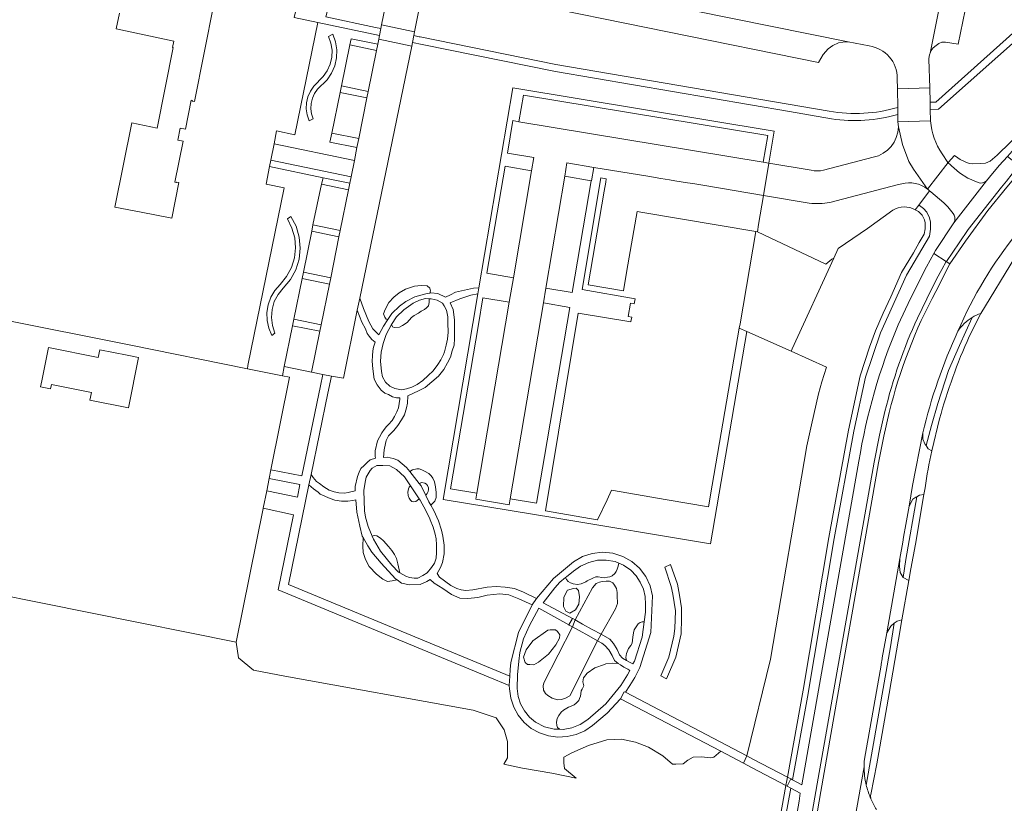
# Model space of a CAD drawing. Header units: metres. Extents: x 151213 to 156373, y 469495 to 475754.
# Tile 22 of 230: x 153327 to 153508, y 471581 to 471725. Entities that reach past the tile are written whole.
import ezdxf

# ---------------------------------------------------------------- set-up
doc = ezdxf.new("R2010")
doc.units = ezdxf.units.M
for name, color, linetype, lineweight in [('B-WE-OG-TERREIN_BEGROEID-GV', 252, 'Continuous', 18), ('B-WE-VH-GESLOTENVERHARDING-GV', 252, 'Continuous', 18), ('B-WE-VH-GESLOTENVERHARDING_ASFALT-GV', 252, 'Continuous', 18), ('B-WE-VH-HALFVERHARDING-GV', 252, 'Continuous', 18), ('B-WE-VH-HALFVERHARDING_GRASBETONSTEEN-GV', 252, 'Continuous', 18), ('B-WE-VH-OPENVERHARDING_BETONELEMENT-GV', 252, 'Continuous', 18), ('B-WE-VH-OPENVERHARDING_BETONSTRAATSTEEN-GV', 252, 'Continuous', 18), ('B-WE-VH-OPENVERHARDING_STRAATBAKSTEEN-GV', 252, 'Continuous', 18), ('B-WE-VH-OPENVERHARDING_TEGEL-GV', 252, 'Continuous', 18)]:
    doc.layers.add(name, color=color, linetype=linetype, lineweight=lineweight)

msp = doc.modelspace()

# ---------------------------------------------------------------- linework, layer by layer
at = {"layer": 'B-WE-OG-TERREIN_BEGROEID-GV', "flags": 128}
for points in [[(153384.238, 471704.248), (153385.757, 471711.754), (153386.024, 471712.96), (153387.544, 471720.533), (153387.779, 471721.673), (153392.705, 471720.673), (153392.883, 471721.555), (153393.022, 471722.243), (153381.628, 471724.653), (153377.413, 471703.972), (153374.049, 471704.662), (153373.575, 471702.259), (153388.42, 471699.208), (153388.872, 471701.579), (153383.893, 471702.564)], [(153383.628, 471722.103), (153384.073, 471720.862), (153384.276, 471719.561), (153384.231, 471718.244), (153383.938, 471716.96), (153383.409, 471715.753), (153382.663, 471714.668), (153380.922, 471712.942), (153380.281, 471712.007), (153379.825, 471710.968), (153379.569, 471709.864), (153379.523, 471708.731), (153379.688, 471707.609), (153380.059, 471706.537), (153380.816, 471706.881), (153380.516, 471707.803), (153380.39, 471708.765), (153380.441, 471709.733), (153380.668, 471710.676), (153381.063, 471711.562), (153381.612, 471712.361), (153383.355, 471714.093), (153384.197, 471715.318), (153384.793, 471716.68), (153385.123, 471718.13), (153385.174, 471719.616), (153384.945, 471721.085), (153384.443, 471722.485)], [(153384.945, 471721.085), (153385.174, 471719.616), (153385.123, 471718.13), (153384.793, 471716.68), (153384.197, 471715.318), (153383.355, 471714.093), (153381.612, 471712.361), (153381.063, 471711.562), (153380.668, 471710.676), (153380.441, 471709.733), (153380.39, 471708.765), (153380.516, 471707.803), (153380.816, 471706.881), (153380.059, 471706.537), (153379.688, 471707.609), (153379.523, 471708.731), (153379.569, 471709.864), (153379.825, 471710.968), (153380.281, 471712.007), (153380.922, 471712.942), (153382.663, 471714.668), (153383.409, 471715.753), (153383.938, 471716.96), (153384.231, 471718.244), (153384.276, 471719.561), (153384.073, 471720.862), (153383.628, 471722.103), (153384.443, 471722.485)], [(153372.75, 471698.076), (153372.113, 471694.843), (153375.423, 471694.165), (153368.771, 471661.38), (153368.716, 471660.797), (153375.116, 471659.507), (153375.455, 471661.199), (153376.971, 471668.747), (153377.225, 471669.932), (153378.754, 471677.449), (153378.985, 471678.631), (153380.533, 471686.159), (153380.731, 471687.33), (153382.313, 471694.872), (153382.612, 471696.037)], [(153377.659, 471687.073), (153378.245, 471685.101), (153378.43, 471683.052), (153378.207, 471681.007), (153377.585, 471679.047), (153376.588, 471677.247), (153375.256, 471675.68), (153374.314, 471674.52), (153373.622, 471673.196), (153373.209, 471671.76), (153373.09, 471670.271), (153373.27, 471668.788), (153373.743, 471667.37), (153373.189, 471666.928), (153372.624, 471668.279), (153372.317, 471669.71), (153372.277, 471671.173), (153372.505, 471672.619), (153372.995, 471673.998), (153373.73, 471675.265), (153374.684, 471676.375), (153375.882, 471677.812), (153376.78, 471679.453), (153377.345, 471681.237), (153377.553, 471683.096), (153377.398, 471684.961), (153376.885, 471686.76), (153376.035, 471688.426), (153376.695, 471688.89)], [(153376.035, 471688.426), (153376.885, 471686.76), (153377.398, 471684.961), (153377.553, 471683.096), (153377.345, 471681.237), (153376.78, 471679.453), (153375.882, 471677.812), (153374.684, 471676.375), (153373.73, 471675.265), (153372.995, 471673.998), (153372.505, 471672.619), (153372.277, 471671.173), (153372.317, 471669.71), (153372.624, 471668.279), (153373.189, 471666.928), (153373.743, 471667.37), (153373.27, 471668.788), (153373.09, 471670.271), (153373.209, 471671.76), (153373.622, 471673.196), (153374.314, 471674.52), (153375.256, 471675.68), (153376.588, 471677.247), (153377.585, 471679.047), (153378.207, 471681.007), (153378.43, 471683.052), (153378.245, 471685.101), (153377.659, 471687.073), (153376.695, 471688.89)], [(153465.14, 471607.251), (153471.84, 471646.585), (153472.692, 471650.472), (153474.001, 471656.214), (153474.63, 471658.416), (153475.461, 471661.092), (153468.92, 471664.028), (153460.79, 471667.678), (153454.05, 471628.527), (153425.356, 471633.303), (153404.754, 471636.709), (153411.178, 471674.626), (153409.851, 471674.385), (153407.814, 471673.706), (153406.09, 471672.975), (153406.638, 471671.747), (153406.873, 471669.84), (153406.847, 471666.392), (153406.795, 471665.164), (153406.455, 471664.093), (153406.116, 471662.944), (153405.567, 471661.873), (153404.914, 471660.671), (153403.895, 471659.417), (153401.466, 471657.328), (153400.238, 471656.727), (153398.253, 471655.786), (153398.174, 471654.48), (153397.992, 471653.592), (153397.652, 471652.312), (153397.103, 471651.372), (153396.424, 471650.327), (153395.693, 471649.412), (153394.7, 471648.446), (153394.256, 471647.584), (153394.126, 471647.035), (153393.89, 471645.886), (153393.786, 471644.475), (153394.465, 471644.528), (153395.523, 471644.263), (153396.427, 471643.955), (153398.024, 471642.628), (153398.615, 471641.859), (153399.095, 471642.148), (153399.918, 471642.367), (153400.355, 471642.367), (153400.825, 471642.182), (153401.312, 471641.913), (153402.152, 471641.493), (153402.572, 471641.073), (153402.874, 471640.637), (153403.16, 471639.948), (153403.378, 471639.024), (153403.496, 471637.999), (153403.479, 471637.059), (153403.261, 471636.37), (153402.484, 471635.629), (153403.044, 471634.645), (153403.91, 471632.779), (153404.468, 471631.048), (153404.699, 471629.971), (153404.949, 471628.278), (153404.93, 471626.7), (153404.622, 471625.104), (153404.295, 471624.161), (153403.679, 471623.046), (153404.122, 471622.353), (153406.199, 471620.814), (153407.276, 471620.295), (153408.084, 471620.026), (153408.93, 471619.93), (153410.219, 471620.064), (153412.855, 471620.526), (153414.528, 471620.661), (153416.182, 471620.564), (153417.933, 471620.295), (153419.606, 471619.641), (153421.982, 471618.464), (153425.1, 471622.144), (153428.819, 471625.216), (153430.468, 471626.166), (153432.277, 471626.758), (153434.168, 471626.968), (153436.063, 471626.785), (153437.88, 471626.219), (153439.543, 471625.293), (153440.981, 471624.046), (153442.133, 471622.532), (153442.951, 471620.813), (153443.4, 471618.963), (153443.082, 471612.177), (153441.019, 471605.703), (153440.088, 471603.86), (153439.209, 471602.384), (153438.376, 471601.146), (153460.785, 471589.417)], [(153394.256, 471667.114), (153393.702, 471665.487), (153393.338, 471663.842), (153393.217, 471662.18), (153393.373, 471660.328), (153393.598, 471659.324), (153394.135, 471658.32), (153394.914, 471657.61), (153395.866, 471657.143), (153397.06, 471656.952), (153398.012, 471657.108), (153398.999, 471657.402), (153400.003, 471657.904), (153401.025, 471658.632), (153402.011, 471659.549), (153402.929, 471660.449), (153403.812, 471661.592), (153404.349, 471662.44), (153404.833, 471663.41), (153404.989, 471663.912), (153405.318, 471665.141), (153405.56, 471666.283), (153405.664, 471667.582), (153405.63, 471669.209), (153405.63, 471670.386), (153405.387, 471671.598), (153404.972, 471672.395), (153404.626, 471672.897), (153403.691, 471673.468), (153402.531, 471673.71), (153402.173, 471673.728), (153402.167, 471673.018), (153402.046, 471672.412), (153401.717, 471672.031), (153401.354, 471671.754), (153400.713, 471671.408), (153400.211, 471671.062), (153399.415, 471670.629), (153398.947, 471670.265), (153398.134, 471669.365), (153397.268, 471668.794), (153396.731, 471668.465), (153395.762, 471668.413), (153395.416, 471668.551), (153395.225, 471668.949)], [(153384.18, 471659.461), (153383.532, 471656.311), (153380.417, 471641.29), (153380.789, 471640.781), (153381.443, 471640.05), (153381.943, 471639.627), (153382.751, 471639.011), (153383.77, 471638.415), (153384.655, 471638.088), (153385.559, 471637.934), (153386.56, 471637.896), (153387.233, 471638.011), (153388.541, 471638.319), (153388.56, 471639.069), (153388.983, 471640.935), (153389.253, 471641.762), (153389.58, 471642.435), (153390.214, 471642.993), (153390.83, 471643.589), (153391.291, 471643.993), (153392.273, 471644.34), (153392.234, 471644.705), (153392.253, 471645.705), (153392.657, 471647.494), (153393.003, 471648.167), (153393.484, 471648.995), (153393.888, 471649.591), (153394.331, 471650.149), (153394.696, 471650.514), (153395.35, 471651.264), (153395.812, 471652.034), (153396.254, 471652.842), (153396.504, 471653.592), (153396.754, 471655.208), (153396.754, 471655.438), (153396.158, 471655.438), (153395.408, 471655.65), (153394.677, 471656.054), (153394.004, 471656.304), (153393.311, 471656.843), (153392.6, 471657.862), (153392.022, 471658.882), (153391.792, 471660.805), (153391.695, 471662.229), (153391.711, 471663.219), (153391.815, 471664.085), (153391.953, 471664.76), (153392.213, 471665.695), (153391.59, 471666.197), (153391.134, 471666.792), (153390.769, 471667.34), (153390.424, 471668.152), (153389.774, 471669.389), (153388.935, 471671.636), (153386.376, 471659.055)], [(153368.716, 471660.797), (153346.878, 471665.197), (153323.135, 471669.98), (153321.101, 471660.546), (153320.809, 471660.605), (153312.833, 471621.198), (153366.584, 471610.419), (153371.588, 471635.047), (153371.593, 471635.073), (153372.241, 471638.319), (153372.688, 471640.562), (153373.01, 471642.178), (153376.413, 471659.246), (153375.116, 471659.507)], [(153346.501, 471663.289), (153348.591, 471662.868), (153346.721, 471653.577), (153339.638, 471655.003), (153339.919, 471656.401), (153332.53, 471657.888), (153332.373, 471657.106), (153330.516, 471657.479), (153330.738, 471658.582), (153331.969, 471664.698), (153341.133, 471662.854), (153341.426, 471664.31)], [(153380.487, 471660.181), (153375.455, 471661.199), (153375.116, 471659.507), (153376.413, 471659.246), (153373.01, 471642.178), (153378.714, 471641.048), (153382.154, 471657.632), (153382.592, 471659.755)], [(153390.464, 471633.422), (153390.953, 471631.711), (153391.683, 471629.931), (153392.059, 471630.057), (153392.525, 471630.016), (153393.215, 471629.57), (153393.742, 471629.063), (153394.695, 471628.049), (153395.283, 471627.299), (153395.811, 471626.548), (153396.135, 471625.798), (153396.439, 471624.825), (153396.752, 471623.159), (153397.89, 471622.59), (153398.579, 471622.321), (153399.402, 471622.204), (153400.124, 471622.22), (153401.015, 471622.674), (153401.838, 471623.195), (153402.627, 471624.135), (153403.165, 471624.958), (153403.467, 471625.865), (153403.534, 471626.941), (153403.517, 471628.335), (153403.45, 471629.427), (153403.299, 471630.283), (153402.913, 471631.627), (153402.361, 471632.929), (153402.291, 471633.139), (153401.586, 471634.684), (153400.544, 471636.549), (153400.34, 471636.854), (153399.991, 471636.501), (153399.7, 471636.335), (153399.34, 471636.28), (153399.008, 471636.321), (153398.731, 471636.57), (153398.481, 471636.931), (153398.287, 471637.457), (153398.273, 471638.08), (153398.357, 471638.662), (153398.523, 471638.967), (153398.76, 471639.217), (153397.655, 471640.883), (153396.194, 471642.26), (153394.951, 471642.898), (153393.674, 471642.999), (153392.548, 471642.966), (153391.675, 471642.479), (153391.305, 471642.059), (153390.566, 471640.832), (153390.382, 471639.892), (153390.13, 471638.38), (153390.247, 471634.617)], [(153372.688, 471640.562), (153372.241, 471638.319), (153377.922, 471637.124), (153378.364, 471639.443)], [(153421.2, 471617.292), (153418.741, 471618.391), (153416.875, 471619.102), (153415.24, 471619.333), (153412.912, 471619.083), (153411.181, 471618.622), (153409.315, 471618.429), (153407.834, 471618.525), (153406.334, 471619.199), (153404.679, 471620.295), (153403.141, 471621.257), (153402.352, 471621.969), (153401.736, 471621.584), (153400.544, 471621.045), (153398.543, 471620.949), (153397.062, 471621.276), (153396.274, 471621.878), (153395.385, 471621.681), (153394.492, 471621.6), (153393.661, 471621.985), (153392.505, 471622.959), (153391.146, 471624.358), (153390.436, 471625.616), (153390.031, 471626.934), (153389.97, 471628.069), (153390.017, 471629.676), (153389.849, 471629.971), (153389.387, 471631.798), (153388.868, 471634.356), (153388.656, 471636.665), (153388.137, 471636.491), (153387.214, 471636.414), (153386.04, 471636.376), (153384.771, 471636.588), (153383.944, 471636.857), (153382.116, 471637.684), (153381.712, 471638.03), (153380.847, 471638.684), (153380.024, 471639.38), (153376.253, 471621.016), (153417.038, 471604.105), (153417.125, 471605.336), (153417.279, 471606.63), (153418.678, 471612.168)], [(153455.952, 471590.269), (153437.48, 471599.936), (153435.031, 471597.316), (153432.307, 471595.043), (153430.878, 471594.072), (153429.297, 471593.376), (153427.616, 471592.98), (153425.891, 471592.894), (153424.179, 471593.123), (153422.537, 471593.66), (153421.02, 471594.485), (153419.7, 471595.588), (153418.607, 471596.916), (153417.779, 471598.424), (153417.245, 471600.058), (153417.022, 471601.764), (153416.969, 471602.375), (153413.045, 471604.032), (153374.32, 471620.022), (153377.193, 471633.885), (153371.593, 471635.073), (153371.588, 471635.047), (153366.584, 471610.419), (153367.054, 471607.519), (153369.819, 471605.224), (153375.584, 471604.106), (153410.296, 471597.87), (153414.531, 471596.458), (153416.002, 471594.222), (153416.649, 471592.105), (153416.649, 471589.045), (153415.961, 471587.897), (153419.404, 471587.19), (153424.811, 471586.262), (153429.299, 471585.303), (153427.122, 471587.104), (153427.004, 471588.163), (153427.004, 471589.163), (153428.475, 471589.987), (153431.593, 471591.34), (153434.946, 471592.399), (153437.653, 471592.516), (153440.241, 471591.987), (153442.653, 471591.046), (153445.301, 471589.457), (153447.066, 471587.927), (153447.654, 471587.927), (153449.007, 471587.986), (153449.89, 471588.633), (153450.89, 471589.222), (153452.419, 471589.281), (153454.067, 471589.045), (153454.714, 471589.222)], [(153442.077, 471615.91), (153442.085, 471617.36), (153442.008, 471618.809), (153441.688, 471620.183), (153441.126, 471621.477), (153440.342, 471622.65), (153439.361, 471623.663), (153438.005, 471624.603), (153437.178, 471624.948), (153437.051, 471624.385), (153436.88, 471623.871), (153436.688, 471623.407), (153436.426, 471623.054), (153435.932, 471622.64), (153435.527, 471622.47), (153435.054, 471622.358), (153434.55, 471622.287), (153434.037, 471622.321), (153433.329, 471622.439), (153432.916, 471622.418), (153432.361, 471622.186), (153431.353, 471621.702), (153431.05, 471621.49), (153430.233, 471621.137), (153429.527, 471621.027), (153428.73, 471621.178), (153428.266, 471621.339), (153427.843, 471621.571), (153427.53, 471621.934), (153427.344, 471622.324), (153426.272, 471621.481), (153425.366, 471620.428), (153423.204, 471617.674), (153428.618, 471614.766), (153427.959, 471613.571), (153422.391, 471616.676), (153420.672, 471613.479), (153419.563, 471611.021), (153418.898, 471608.49), (153418.734, 471606.882), (153418.464, 471604.368), (153418.42, 471601.841), (153418.605, 471600.39), (153419.056, 471598.998), (153419.757, 471597.714), (153420.685, 471596.583), (153421.806, 471595.643), (153423.435, 471594.806), (153425.211, 471594.358), (153426.237, 471594.327), (153425.865, 471594.648), (153425.754, 471595.055), (153425.65, 471595.66), (153425.81, 471596.348), (153426.087, 471596.903), (153426.53, 471597.476), (153426.992, 471597.845), (153427.879, 471598.4), (153428.656, 471598.695), (153428.914, 471598.843), (153429.284, 471599.12), (153429.764, 471599.638), (153429.912, 471599.989), (153430.078, 471600.469), (153430.171, 471600.876), (153430.245, 471601.393), (153430.374, 471601.726), (153430.72, 471602.346), (153430.54, 471603.093), (153430.653, 471603.79), (153431.349, 471604.703), (153432.75, 471605.66), (153434.511, 471606.287), (153434.78, 471606.377), (153436.034, 471606.496), (153437.049, 471606.466), (153436.362, 471607.03), (153435.937, 471607.954), (153435.327, 471609.007), (153434.569, 471609.783), (153434.052, 471610.19), (153433.235, 471610.662), (153428.124, 471600.476), (153427.342, 471600.057), (153426.616, 471599.806), (153425.834, 471599.75), (153424.857, 471600.085), (153424.075, 471600.532), (153423.629, 471600.95), (153423.294, 471601.565), (153423.238, 471602.346), (153423.35, 471602.877), (153428.632, 471613.2), (153429.111, 471614.494), (153432.34, 471620.39), (153433.013, 471621.198), (153433.585, 471621.467), (153434.072, 471621.568), (153434.831, 471621.644), (153435.452, 471621.618), (153436.036, 471621.335), (153436.394, 471620.878), (153436.73, 471620.289), (153436.831, 471619.549), (153436.881, 471618.977), (153436.915, 471617.531), (153436.579, 471616.572), (153433.894, 471611.857), (153435.49, 471610.925), (153436.177, 471610.173), (153436.864, 471609.027), (153437.29, 471608.078), (153437.846, 471607.424), (153438.561, 471607.03), (153438.468, 471607.584), (153438.579, 471608.286), (153438.937, 471609.252), (153439.353, 471609.763), (153439.614, 471610.208), (153439.725, 471611.299), (153439.854, 471612.093), (153440.002, 471612.648), (153440.224, 471613.054), (153440.76, 471613.756), (153441.111, 471614.015), (153441.462, 471614.163), (153441.85, 471614.172)], [(153446.714, 471624.722), (153445.621, 471624.227), (153446.845, 471620.685), (153447.137, 471619.236), (153447.592, 471616.189), (153447.472, 471612.918), (153447.324, 471611.518), (153446.37, 471607.612), (153444.888, 471604.163), (153445.962, 471603.634), (153447.681, 471607.649), (153448.634, 471611.911), (153448.735, 471614.753), (153448.719, 471616.745), (153448.371, 471619.07), (153447.97, 471621.091)], [(153446.845, 471620.685), (153445.621, 471624.227), (153446.714, 471624.722), (153447.97, 471621.091), (153448.371, 471619.07), (153448.719, 471616.745), (153448.735, 471614.753), (153448.634, 471611.911), (153447.681, 471607.649), (153445.962, 471603.634), (153444.888, 471604.163), (153446.37, 471607.612), (153447.324, 471611.518), (153447.472, 471612.918), (153447.592, 471616.189), (153447.137, 471619.236)], [(153427.704, 471619.961), (153428.809, 471620.289), (153429.301, 471620.342), (153429.705, 471619.901), (153429.884, 471618.737), (153429.764, 471617.393), (153429.197, 471616.348), (153428.144, 471615.738), (153427.406, 471616.109), (153426.988, 471616.975), (153427.018, 471618.677)], [(153424.062, 471612.587), (153424.51, 471612.676), (153425.465, 471612.646), (153425.883, 471612.378), (153426.271, 471611.721), (153426.241, 471611.154), (153425.552, 471609.93), (153424.205, 471608.155), (153422.366, 471606.691), (153421.49, 471606.225), (153420.778, 471606.257), (153420.3, 471606.257), (153419.912, 471606.616), (153419.614, 471607.631), (153420.061, 471609.004), (153421.279, 471610.647)], [(153468.899, 471583.489), (153466.947, 471572.769), (153465.885, 471568.068), (153464.578, 471566.391), (153464.152, 471563.983), (153467.341, 471563.533), (153470.409, 471581.088), (153470.634, 471582.58)]]:
    msp.add_lwpolyline(points, close=True, dxfattribs=at)
for points in [[(153476.385, 471706.894), (153468.643, 471708.231), (153425.484, 471715.603), (153400.882, 471720.585), (153399.127, 471720.953), (153398.991, 471720.267), (153389.385, 471673.85), (153390.05, 471671.904), (153391.043, 471669.527), (153391.801, 471668.142), (153392.924, 471667.071), (153393.76, 471668.691), (153394.57, 471669.893), (153394.29, 471669.971), (153393.996, 471670.334), (153393.788, 471670.923), (153394.1, 471671.754), (153394.723, 471673.052), (153395.658, 471674.039), (153396.627, 471674.818), (153397.805, 471675.476), (153399.484, 471676.047), (153400.696, 471676.151), (153401.821, 471676.082), (153402.306, 471675.649), (153402.444, 471675.182), (153402.336, 471674.774), (153402.511, 471674.803), (153403.765, 471674.699), (153405.201, 471673.994), (153406.116, 471674.438), (153407.056, 471674.96), (153410.348, 471675.692), (153411.361, 471675.705), (153417.609, 471712.579), (153465.798, 471704.638), (153464.847, 471698.734), (153472.611, 471697.411)], [(153504.938, 471695.48), (153505.53, 471696.121), (153507.3, 471698.281), (153508.834, 471699.969), (153510.126, 471701.391), (153514.4, 471705.577), (153518.42, 471709.106), (153524.43, 471713.874)], [(153488.717, 471705.417), (153488.646, 471706.36), (153488.625, 471707.689)], [(153512.629, 471706.153), (153511.817, 471704.913), (153506.93, 471700.17), (153505.67, 471699.1), (153504.8, 471698.74), (153503.88, 471698.64), (153502.42, 471698.62), (153501.8, 471698.68), (153501.03, 471698.96), (153500.12, 471699.42), (153499.26, 471699.98), (153499.096, 471700.141), (153497.904, 471698.816)], [(153474.929, 471697.435), (153484.078, 471699.797)], [(153498.459, 471698.268), (153498.472, 471698.254), (153498.485, 471698.24), (153500.007, 471696.936), (153501.543, 471695.941), (153503.402, 471695.149)], [(153489.336, 471694.894), (153488.503, 471694.711), (153476.082, 471691.48)], [(153472.258, 471691.366), (153463.865, 471692.742), (153462.947, 471687.386), (153462.723, 471686.079), (153475.341, 471680.116), (153476.443, 471681.008), (153476.819, 471681.209)], [(153497.089, 471691.422), (153494.685, 471693.446), (153494.485, 471693.614), (153492.474, 471690.973), (153492.596, 471690.933), (153493.325, 471690.386), (153493.938, 471689.68), (153494.468, 471688.62), (153494.651, 471687.818), (153494.639, 471686.547), (153494.438, 471685.275), (153490.208, 471678.076), (153485.41, 471667.42), (153482.657, 471659.23), (153480.511, 471649.274), (153476.855, 471629.536), (153471.939, 471600.264), (153469.168, 471585.028), (153470.941, 471584.099), (153481.427, 471643.748)], [(153491.838, 471690.138), (153492.474, 471690.973), (153494.485, 471693.614), (153494.186, 471693.866), (153494.09, 471693.942)], [(153466.947, 471572.769), (153468.899, 471583.489), (153468.232, 471583.838), (153468.857, 471585.191), (153469.168, 471585.028), (153471.939, 471600.264), (153476.855, 471629.536), (153480.511, 471649.274), (153482.657, 471659.23), (153485.41, 471667.42), (153490.208, 471678.076), (153494.438, 471685.275), (153494.639, 471686.547), (153494.651, 471687.818), (153494.468, 471688.62), (153493.938, 471689.68), (153493.325, 471690.386), (153492.596, 471690.933), (153492.474, 471690.973), (153491.838, 471690.138), (153492.445, 471689.796), (153492.931, 471689.314), (153493.1, 471689.12), (153493.52, 471688.28), (153493.65, 471687.71), (153493.64, 471686.63), (153493.48, 471685.62), (153492.58, 471684.1), (153491.51, 471682.19), (153489.32, 471678.54), (153487.32, 471674.08), (153485.92, 471671.05), (153484.48, 471667.79), (153483.4, 471664.76), (153481.69, 471659.49), (153479.53, 471649.47), (153475.87, 471629.71), (153471.16, 471601.57), (153468.244, 471585.511), (153467.966, 471583.978), (153465.967, 471572.968)], [(153476.819, 471681.209), (153477.618, 471682.978), (153483.001, 471686.677), (153487.692, 471690.075)], [(153488.667, 471668.881), (153490.931, 471673.746), (153493.897, 471679.589), (153495.252, 471682.049), (153495.574, 471682.635), (153498.966, 471687.685)]]:
    msp.add_lwpolyline(points, dxfattribs=at)
at = {"layer": 'B-WE-OG-TERREIN_BEGROEID-GV'}
for points in [[(153488.625, 471707.689, -0.1080886), (153476.385, 471706.894)], [(153484.078, 471699.797, 0.3445845), (153488.717, 471705.417)], [(153497.904, 471698.816, -0.0190325), (153498.459, 471698.268)], [(153472.611, 471697.411, 0.113888), (153474.929, 471697.435)], [(153494.09, 471693.942, 0.2342852), (153489.336, 471694.894)], [(153503.402, 471695.149, 0.2937287), (153504.938, 471695.48)], [(153476.082, 471691.48, -0.0857758), (153472.258, 471691.366)], [(153487.692, 471690.075, -0.2563911), (153491.838, 471690.138)], [(153498.106, 471690.36, 0.0331839), (153497.089, 471691.422)], [(153499.014, 471689.117, 0.0339116), (153498.106, 471690.36)], [(153498.966, 471687.685, 0.2332591), (153499.014, 471689.117)], [(153481.427, 471643.748, -0.0593558), (153488.667, 471668.881)]]:
    msp.add_lwpolyline(points, format="xyb", dxfattribs=at)
at = {"layer": 'B-WE-VH-GESLOTENVERHARDING-GV', "flags": 128}
for points in [[(153433.894, 471611.857), (153432.269, 471612.753), (153430.49, 471613.734), (153429.111, 471614.494), (153428.681, 471614.731), (153428.618, 471614.766), (153427.959, 471613.571), (153428.033, 471613.53), (153428.632, 471613.2), (153429.862, 471612.521), (153431.629, 471611.547), (153433.235, 471610.662)], [(153461.731, 471587.243), (153467.966, 471583.978), (153468.232, 471583.838), (153468.857, 471585.191), (153468.244, 471585.511), (153461.994, 471588.785), (153460.785, 471589.417), (153460.161, 471588.065)]]:
    msp.add_lwpolyline(points, close=True, dxfattribs=at)
at = {"layer": 'B-WE-VH-GESLOTENVERHARDING_ASFALT-GV', "flags": 128}
for points in [[(153488.522, 471714.329), (153488.552, 471712.422), (153494.495, 471712.587), (153494.36, 471717.89), (153494.42, 471718.44), (153494.53, 471718.87), (153494.572, 471718.978), (153501.92, 471755.5), (153440.815, 471767.788), (153439.711, 471767.999), (153429.998, 471769.973), (153429.587, 471770.039), (153412.305, 471773.558), (153408.486, 471774.269), (153408.456, 471774.275), (153407.51, 471769.408), (153411.313, 471768.507), (153420.31, 471766.822), (153415.047, 471740.456), (153406.066, 471742.423), (153404.855, 471735.2), (153405.866, 471734.992)], [(153405.866, 471734.992), (153406.06, 471735.946), (153407.86, 471735.581), (153479.43, 471721.06), (153483.336, 471720.329)], [(153526.59, 471710.935), (153521.827, 471707.21), (153517.306, 471703.304), (153511.618, 471697.678), (153510.33, 471696.191), (153508.704, 471694.314), (153505.216, 471689.983), (153501.1, 471684.321), (153498.225, 471680.128), (153495.632, 471675.082)], [(153494.65, 471706.493), (153488.646, 471706.36), (153488.717, 471705.417)], [(153488.717, 471705.417), (153489.482, 471702.157), (153490.666, 471699.024), (153491.49, 471697.631), (153494.09, 471693.942), (153497.904, 471698.816), (153497.866, 471698.851), (153496.77, 471700.443)], [(153487.039, 471652.753), (153486.047, 471648.376), (153485.048, 471643.45), (153474.437, 471582.883), (153473.106, 471575.353), (153472.666, 471572.86), (153470.888, 471562.8), (153470.194, 471558.876), (153469.39, 471554.323), (153465.71, 471533.5), (153465.281, 471531.072)], [(153482.407, 471588.433), (153482.675, 471589.885), (153485.513, 471606.139), (153485.545, 471606.317), (153485.728, 471607.337), (153485.755, 471607.493), (153486.573, 471612.125), (153488.987, 471625.795), (153489.527, 471628.856), (153489.688, 471629.772), (153490.101, 471632.114), (153490.686, 471635.481), (153491.347, 471639.283), (153493.214, 471649.016)], [(153476.65, 471555.078), (153482.381, 471587.439)], [(153482.381, 471587.439), (153476.65, 471555.078)], [(153483.654, 471581.507), (153483.545, 471581.76)]]:
    msp.add_lwpolyline(points, dxfattribs=at)
for points in [[(153393.423, 471724.234), (153399.514, 471722.911), (153401.231, 471731.6), (153395.168, 471732.884)], [(153382.256, 471668.884), (153382.02, 471667.719), (153380.487, 471660.181), (153382.592, 471659.755), (153384.18, 471659.461), (153386.376, 471659.055), (153388.935, 471671.636), (153389.385, 471673.85), (153398.991, 471720.267), (153392.883, 471721.555), (153392.705, 471720.673), (153392.472, 471719.52), (153390.94, 471711.924), (153390.701, 471710.741), (153389.189, 471703.245), (153388.872, 471701.579), (153388.42, 471699.208), (153387.813, 471696.223), (153387.567, 471695.013), (153387.325, 471693.822), (153385.793, 471686.282), (153385.558, 471685.128), (153384.027, 471677.595), (153383.79, 471676.429)]]:
    msp.add_lwpolyline(points, close=True, dxfattribs=at)
at = {"layer": 'B-WE-VH-GESLOTENVERHARDING_ASFALT-GV'}
for points in [[(153483.336, 471720.329, -0.3722574), (153488.522, 471714.329)], [(153496.77, 471700.443, -0.1305359), (153494.65, 471706.493)], [(153499.692, 471667.723, -0.0712723), (153510.617, 471685.775)], [(153495.632, 471675.082, 0.0641696), (153487.039, 471652.753)], [(153493.214, 471649.016, -0.0479986), (153499.692, 471667.723)], [(153482.381, 471587.439, -0.0160856), (153482.407, 471588.433)], [(153482.792, 471584.059, -0.0571194), (153482.381, 471587.439)], [(153483.545, 471581.76, -0.0405218), (153482.792, 471584.059)], [(153484.664, 471579.56, -0.029981), (153483.654, 471581.507)]]:
    msp.add_lwpolyline(points, format="xyb", dxfattribs=at)
at = {"layer": 'B-WE-VH-HALFVERHARDING-GV', "flags": 128}
for points in [[(153494.561, 471709.973), (153494.597, 471708.585), (153496.144, 471708.685), (153524.001, 471733.532), (153525.078, 471734.687), (153530.649, 471749.302), (153529.32, 471749.12), (153523.967, 471735.401), (153495.624, 471709.973)], [(153393.281, 471723.529), (153392.292, 471723.738), (153383.143, 471725.675), (153383.598, 471727.597), (153377.964, 471728.744), (153377.537, 471726.644), (153377.304, 471725.567), (153381.628, 471724.653), (153393.022, 471722.243)], [(153396.427, 471643.955), (153395.523, 471644.263), (153394.465, 471644.528), (153393.786, 471644.475), (153393.89, 471645.886), (153394.126, 471647.035), (153394.256, 471647.584), (153394.7, 471648.446), (153395.693, 471649.412), (153396.424, 471650.327), (153397.103, 471651.372), (153397.652, 471652.312), (153397.992, 471653.592), (153398.174, 471654.48), (153398.253, 471655.786), (153400.238, 471656.727), (153401.466, 471657.328), (153403.895, 471659.417), (153404.914, 471660.671), (153405.567, 471661.873), (153406.116, 471662.944), (153406.455, 471664.093), (153406.795, 471665.164), (153406.847, 471666.392), (153406.873, 471669.84), (153406.638, 471671.747), (153406.09, 471672.975), (153407.814, 471673.706), (153409.851, 471674.385), (153411.178, 471674.626), (153411.361, 471675.705), (153410.348, 471675.692), (153407.056, 471674.96), (153406.116, 471674.438), (153405.201, 471673.994), (153403.765, 471674.699), (153402.511, 471674.803), (153402.336, 471674.774), (153401.57, 471674.647), (153399.533, 471674.072), (153397.913, 471673.236), (153396.712, 471672.322), (153395.327, 471671.016), (153394.57, 471669.893), (153393.76, 471668.691), (153392.924, 471667.071), (153391.801, 471668.142), (153391.043, 471669.527), (153390.05, 471671.904), (153389.385, 471673.85), (153388.935, 471671.636), (153389.774, 471669.389), (153390.424, 471668.152), (153390.769, 471667.34), (153391.134, 471666.792), (153391.59, 471666.197), (153392.213, 471665.695), (153391.953, 471664.76), (153391.815, 471664.085), (153391.711, 471663.219), (153391.695, 471662.229), (153391.792, 471660.805), (153392.022, 471658.882), (153392.6, 471657.862), (153393.311, 471656.843), (153394.004, 471656.304), (153394.677, 471656.054), (153395.408, 471655.65), (153396.158, 471655.438), (153396.754, 471655.438), (153396.754, 471655.208), (153396.504, 471653.592), (153396.254, 471652.842), (153395.812, 471652.034), (153395.35, 471651.264), (153394.696, 471650.514), (153394.331, 471650.149), (153393.888, 471649.591), (153393.484, 471648.995), (153393.003, 471648.167), (153392.657, 471647.494), (153392.253, 471645.705), (153392.234, 471644.705), (153392.273, 471644.34), (153391.291, 471643.993), (153390.83, 471643.589), (153390.214, 471642.993), (153389.58, 471642.435), (153389.253, 471641.762), (153388.983, 471640.935), (153388.56, 471639.069), (153388.541, 471638.319), (153387.233, 471638.011), (153386.56, 471637.896), (153385.559, 471637.934), (153384.655, 471638.088), (153383.77, 471638.415), (153382.751, 471639.011), (153381.943, 471639.627), (153381.443, 471640.05), (153380.789, 471640.781), (153380.417, 471641.29), (153380.024, 471639.38), (153380.847, 471638.684), (153381.712, 471638.03), (153382.116, 471637.684), (153383.944, 471636.857), (153384.771, 471636.588), (153386.04, 471636.376), (153387.214, 471636.414), (153388.137, 471636.491), (153388.656, 471636.665), (153388.868, 471634.356), (153389.387, 471631.798), (153389.849, 471629.971), (153390.017, 471629.676), (153390.868, 471628.182), (153391.618, 471627.008), (153393.311, 471624.95), (153396.004, 471622.084), (153396.274, 471621.878), (153397.062, 471621.276), (153398.543, 471620.949), (153400.544, 471621.045), (153401.736, 471621.584), (153402.352, 471621.969), (153403.141, 471621.257), (153404.679, 471620.295), (153406.334, 471619.199), (153407.834, 471618.525), (153409.315, 471618.429), (153411.181, 471618.622), (153412.912, 471619.083), (153415.24, 471619.333), (153416.875, 471619.102), (153418.741, 471618.391), (153421.2, 471617.292), (153421.982, 471618.464), (153419.606, 471619.641), (153417.933, 471620.295), (153416.182, 471620.564), (153414.528, 471620.661), (153412.855, 471620.526), (153410.219, 471620.064), (153408.93, 471619.93), (153408.084, 471620.026), (153407.276, 471620.295), (153406.199, 471620.814), (153404.122, 471622.353), (153403.679, 471623.046), (153404.295, 471624.161), (153404.622, 471625.104), (153404.93, 471626.7), (153404.949, 471628.278), (153404.699, 471629.971), (153404.468, 471631.048), (153403.91, 471632.779), (153403.044, 471634.645), (153402.484, 471635.629), (153402.102, 471636.299), (153401.548, 471637.453), (153400.698, 471639.223), (153400.334, 471639.682), (153398.615, 471641.859), (153398.024, 471642.628)], [(153402.171, 471673.728), (153402.173, 471673.728), (153402.531, 471673.71), (153403.691, 471673.468), (153404.626, 471672.897), (153404.972, 471672.395), (153405.387, 471671.598), (153405.63, 471670.386), (153405.63, 471669.209), (153405.664, 471667.582), (153405.56, 471666.283), (153405.318, 471665.141), (153404.989, 471663.912), (153404.833, 471663.41), (153404.349, 471662.44), (153403.812, 471661.592), (153402.929, 471660.449), (153402.011, 471659.549), (153401.025, 471658.632), (153400.003, 471657.904), (153398.999, 471657.402), (153398.012, 471657.108), (153397.06, 471656.952), (153395.866, 471657.143), (153394.914, 471657.61), (153394.135, 471658.32), (153393.598, 471659.324), (153393.373, 471660.328), (153393.217, 471662.18), (153393.338, 471663.842), (153393.702, 471665.487), (153394.256, 471667.114), (153395.225, 471668.949), (153396.16, 471670.386), (153397.545, 471671.702), (153399.242, 471672.897), (153400.401, 471673.485), (153401.509, 471673.762)], [(153398.76, 471639.217), (153400.34, 471636.854), (153400.544, 471636.549), (153401.586, 471634.684), (153402.291, 471633.139), (153402.361, 471632.929), (153402.913, 471631.627), (153403.299, 471630.283), (153403.45, 471629.427), (153403.517, 471628.335), (153403.534, 471626.941), (153403.467, 471625.865), (153403.165, 471624.958), (153402.627, 471624.135), (153401.838, 471623.195), (153401.015, 471622.674), (153400.124, 471622.22), (153399.402, 471622.204), (153398.579, 471622.321), (153397.89, 471622.59), (153396.752, 471623.159), (153396.513, 471623.279), (153395.287, 471624.572), (153393.187, 471627.176), (153391.91, 471629.376), (153391.683, 471629.931), (153390.953, 471631.711), (153390.464, 471633.422), (153390.247, 471634.617), (153390.13, 471638.38), (153390.382, 471639.892), (153390.566, 471640.832), (153391.305, 471642.059), (153391.675, 471642.479), (153392.548, 471642.966), (153393.674, 471642.999), (153394.951, 471642.898), (153396.194, 471642.26), (153397.655, 471640.883)], [(153401.548, 471637.453), (153401.653, 471637.554), (153401.847, 471637.817), (153402, 471638.15), (153402.055, 471638.565), (153402.055, 471638.856), (153401.889, 471639.258), (153401.695, 471639.549), (153401.362, 471639.701), (153400.836, 471639.812), (153400.334, 471639.682), (153400.698, 471639.223)], [(153421.982, 471618.464), (153421.2, 471617.292), (153418.678, 471612.168), (153417.279, 471606.63), (153417.125, 471605.336), (153417.038, 471604.105), (153417.048, 471604.101), (153416.969, 471602.375), (153417.022, 471601.764), (153417.245, 471600.058), (153417.779, 471598.424), (153418.607, 471596.916), (153419.7, 471595.588), (153421.02, 471594.485), (153422.537, 471593.66), (153424.179, 471593.123), (153425.891, 471592.894), (153427.616, 471592.98), (153429.297, 471593.376), (153430.878, 471594.072), (153432.307, 471595.043), (153435.031, 471597.316), (153437.48, 471599.936), (153438.168, 471601.255), (153438.376, 471601.146), (153439.209, 471602.384), (153440.088, 471603.86), (153441.019, 471605.703), (153443.082, 471612.177), (153443.4, 471618.963), (153442.951, 471620.813), (153442.133, 471622.532), (153440.981, 471624.046), (153439.543, 471625.293), (153437.88, 471626.219), (153436.063, 471626.785), (153434.168, 471626.968), (153432.277, 471626.758), (153430.468, 471626.166), (153428.819, 471625.216), (153425.1, 471622.144)], [(153439.361, 471623.663), (153440.342, 471622.65), (153441.126, 471621.477), (153441.688, 471620.183), (153442.008, 471618.809), (153442.085, 471617.36), (153442.077, 471615.91), (153441.85, 471614.172), (153441.477, 471611.31), (153440.027, 471606.905), (153439.777, 471606.395), (153439.115, 471606.679), (153438.561, 471607.03), (153437.846, 471607.424), (153437.29, 471608.078), (153436.864, 471609.027), (153436.177, 471610.173), (153435.49, 471610.925), (153433.894, 471611.857), (153433.235, 471610.662), (153434.052, 471610.19), (153434.569, 471609.783), (153435.327, 471609.007), (153435.937, 471607.954), (153436.362, 471607.03), (153437.049, 471606.466), (153437.467, 471606.198), (153438.062, 471605.773), (153438.819, 471605.44), (153439.19, 471605.2), (153438.78, 471604.399), (153437.527, 471602.381), (153434.751, 471599.007), (153431.448, 471596.149), (153430.063, 471595.222), (153428.517, 471594.6), (153426.877, 471594.307), (153426.237, 471594.327), (153425.211, 471594.358), (153423.435, 471594.806), (153421.806, 471595.643), (153420.685, 471596.583), (153419.757, 471597.714), (153419.056, 471598.998), (153418.605, 471600.39), (153418.42, 471601.841), (153418.464, 471604.368), (153418.734, 471606.882), (153418.898, 471608.49), (153419.563, 471611.021), (153420.672, 471613.479), (153422.391, 471616.676), (153427.959, 471613.571), (153428.618, 471614.766), (153423.204, 471617.674), (153425.366, 471620.428), (153426.272, 471621.481), (153427.344, 471622.324), (153427.511, 471622.455), (153428.784, 471623.47), (153430.119, 471624.402), (153431.607, 471625.115), (153433.211, 471625.501), (153434.86, 471625.543), (153436.482, 471625.239), (153437.178, 471624.948), (153438.005, 471624.603)]]:
    msp.add_lwpolyline(points, close=True, dxfattribs=at)
for points in [[(153475.966, 471708.326), (153425.54, 471716.918), (153400.557, 471721.993), (153400.354, 471722.037), (153399.383, 471722.25), (153399.127, 471720.953), (153400.882, 471720.585), (153425.484, 471715.603), (153468.643, 471708.231), (153476.385, 471706.894)], [(153488.625, 471707.689), (153488.605, 471708.996)]]:
    msp.add_lwpolyline(points, dxfattribs=at)
at = {"layer": 'B-WE-VH-HALFVERHARDING-GV'}
for points in [[(153488.605, 471708.996, -0.1172579), (153475.966, 471708.326)], [(153476.385, 471706.894, 0.1080886), (153488.625, 471707.689)]]:
    msp.add_lwpolyline(points, format="xyb", dxfattribs=at)
at = {"layer": 'B-WE-VH-HALFVERHARDING_GRASBETONSTEEN-GV', "flags": 128}
for points in [[(153390.94, 471711.924), (153392.472, 471719.52), (153387.544, 471720.533), (153386.024, 471712.96)], [(153385.757, 471711.754), (153384.238, 471704.248), (153389.189, 471703.245), (153390.701, 471710.741)], [(153388.42, 471699.208), (153373.575, 471702.259), (153372.989, 471699.287), (153382.783, 471697.262), (153387.813, 471696.223)], [(153380.731, 471687.33), (153385.793, 471686.282), (153387.325, 471693.822), (153382.313, 471694.872)], [(153378.985, 471678.631), (153384.027, 471677.595), (153385.558, 471685.128), (153380.533, 471686.159)], [(153378.754, 471677.449), (153377.225, 471669.932), (153382.256, 471668.884), (153383.79, 471676.429)], [(153375.455, 471661.199), (153380.487, 471660.181), (153382.02, 471667.719), (153376.971, 471668.747)]]:
    msp.add_lwpolyline(points, close=True, dxfattribs=at)
at = {"layer": 'B-WE-VH-OPENVERHARDING_BETONELEMENT-GV', "flags": 128}
for points in [[(153498.225, 471680.128), (153501.1, 471684.321), (153505.216, 471689.983), (153508.704, 471694.314), (153510.33, 471696.191), (153509.69, 471696.736), (153508.632, 471695.421), (153507.727, 471694.296), (153501.601, 471686.473), (153499.942, 471684.058), (153497.562, 471680.594), (153497.552, 471680.58)], [(153476.819, 471681.209), (153476.443, 471681.008), (153475.341, 471680.116), (153462.723, 471686.079), (153462.444, 471686.127), (153459.514, 471669.107), (153459.377, 471668.312), (153460.79, 471667.678), (153468.92, 471664.028), (153469.123, 471664.47)]]:
    msp.add_lwpolyline(points, close=True, dxfattribs=at)
at = {"layer": 'B-WE-VH-OPENVERHARDING_BETONSTRAATSTEEN-GV', "flags": 128}
for points in [[(153443.96, 471772.16), (153441.799, 471772.617), (153440.815, 471767.788), (153501.92, 471755.5), (153494.572, 471718.978), (153494.77, 471719.49), (153495.16, 471720), (153495.66, 471720.44), (153496.17, 471720.76), (153496.74, 471721), (153497.39, 471721.05), (153499.77, 471720.65), (153506.63, 471754.148), (153507.036, 471756.133), (153507.67, 471759.23), (153498.724, 471761.026), (153452.07, 471770.39)], [(153407.86, 471735.581), (153406.06, 471735.946), (153405.866, 471734.992), (153405.156, 471731.056), (153418.29, 471728.59), (153473.96, 471717.27), (153474.82, 471718.77), (153475.75, 471719.82), (153476.64, 471720.44), (153477.69, 471720.92), (153478.5, 471721.05), (153479.43, 471721.06)], [(153463.794, 471698.913), (153464.613, 471703.797), (153419.584, 471711.236), (153418.755, 471706.365)], [(153446.536, 471695.641), (153447.497, 471695.483), (153449.839, 471695.113), (153450.805, 471694.957), (153453.051, 471694.595), (153463.865, 471692.742), (153464.847, 471698.734), (153463.794, 471698.913), (153418.755, 471706.365), (153417.636, 471706.557), (153416.627, 471700.591), (153421.478, 471699.786), (153421.05, 471697.311), (153417.742, 471677.594), (153416.951, 471673.083), (153410.987, 471637.871), (153410.811, 471636.754), (153416.916, 471635.744), (153417.106, 471636.84), (153423.246, 471672.943), (153423.705, 471675.686), (153427.185, 471696.29), (153427.597, 471698.776), (153432.581, 471697.946), (153442.521, 471696.302), (153444.917, 471695.906)], [(153504.938, 471695.48), (153498.966, 471687.685), (153495.574, 471682.635), (153495.252, 471682.049), (153497.552, 471680.58), (153497.562, 471680.594), (153499.942, 471684.058), (153501.601, 471686.473), (153507.727, 471694.296), (153508.632, 471695.421), (153509.69, 471696.736), (153510.924, 471698.27), (153508.834, 471699.969), (153507.3, 471698.281), (153505.53, 471696.121)], [(153382.612, 471696.037), (153387.567, 471695.013), (153387.813, 471696.223), (153382.783, 471697.262), (153372.989, 471699.287), (153372.75, 471698.076)], [(153421.05, 471697.311), (153416.19, 471698.151), (153412.853, 471678.412), (153417.742, 471677.594)], [(153432.062, 471695.486), (153427.185, 471696.29), (153423.705, 471675.686), (153428.588, 471674.892)], [(153416.951, 471673.083), (153412.083, 471673.909), (153411.261, 471668.989), (153406.096, 471638.689), (153410.987, 471637.871)], [(153423.449, 471644.609), (153428.114, 471672.127), (153423.246, 471672.943), (153417.106, 471636.84), (153421.998, 471636.012)], [(153383.532, 471656.311), (153384.18, 471659.461), (153382.592, 471659.755), (153382.154, 471657.632), (153378.714, 471641.048), (153373.01, 471642.178), (153372.688, 471640.562), (153378.364, 471639.443), (153377.922, 471637.124), (153372.241, 471638.319), (153371.593, 471635.073), (153377.193, 471633.885), (153374.32, 471620.022), (153413.045, 471604.032), (153416.969, 471602.375), (153417.048, 471604.101), (153417.038, 471604.105), (153376.253, 471621.016), (153380.024, 471639.38), (153380.417, 471641.29)], [(153490.667, 471621.79), (153489.594, 471622.335), (153489.069, 471623.255), (153488.917, 471624.367), (153488.987, 471625.795), (153486.573, 471612.125), (153487.31, 471613.37), (153487.957, 471613.916), (153488.503, 471614.27), (153489.373, 471614.497)], [(153437.48, 471599.936), (153455.952, 471590.269), (153460.161, 471588.065), (153460.785, 471589.417), (153438.376, 471601.146), (153438.168, 471601.255)]]:
    msp.add_lwpolyline(points, close=True, dxfattribs=at)
at = {"layer": 'B-WE-VH-OPENVERHARDING_BETONSTRAATSTEEN-GV'}
for points in [[(153488.717, 471705.417, -0.3445845), (153484.078, 471699.797)], [(153498.459, 471698.268, 0.0190325), (153497.904, 471698.816)], [(153474.929, 471697.435, -0.113888), (153472.611, 471697.411)], [(153489.336, 471694.894, -0.2342852), (153494.09, 471693.942)], [(153504.938, 471695.48, -0.2937287), (153503.402, 471695.149)], [(153472.258, 471691.366, 0.0857758), (153476.082, 471691.48)], [(153497.089, 471691.422, -0.0331839), (153498.106, 471690.36)], [(153498.106, 471690.36, -0.0339116), (153499.014, 471689.117)], [(153499.014, 471689.117, -0.2332591), (153498.966, 471687.685)], [(153510.617, 471685.775, 0.0712723), (153499.692, 471667.723)], [(153502.334, 471670.263, -0.0526287), (153503.93, 471671.011)], [(153499.692, 471667.723, -0.1109494), (153502.334, 471670.263)], [(153493.648, 471638.85, -0.020224), (153494.875, 471645.663)]]:
    msp.add_lwpolyline(points, format="xyb", dxfattribs=at)
at = {"layer": 'B-WE-VH-OPENVERHARDING_BETONSTRAATSTEEN-GV', "flags": 128}
for points in [[(153494.09, 471693.942), (153491.49, 471697.631), (153490.666, 471699.024), (153489.482, 471702.157), (153488.717, 471705.417)], [(153484.078, 471699.797), (153474.929, 471697.435)], [(153472.611, 471697.411), (153464.847, 471698.734), (153463.865, 471692.742), (153472.258, 471691.366)], [(153497.904, 471698.816), (153494.09, 471693.942), (153494.186, 471693.866), (153494.485, 471693.614), (153494.685, 471693.446), (153497.089, 471691.422)], [(153503.402, 471695.149), (153501.543, 471695.941), (153500.007, 471696.936), (153498.485, 471698.24), (153498.472, 471698.254), (153498.459, 471698.268)], [(153476.082, 471691.48), (153488.503, 471694.711), (153489.336, 471694.894)], [(153498.966, 471687.685), (153504.938, 471695.48)], [(153503.93, 471671.011), (153510.146, 471681.231)], [(153494.875, 471645.663), (153494.234, 471646.073), (153493.813, 471646.643), (153493.668, 471646.841), (153493.213, 471647.821), (153493.214, 471649.016), (153491.347, 471639.283), (153490.686, 471635.481), (153491.403, 471636.754), (153491.949, 471637.102), (153492.133, 471637.209), (153492.601, 471637.481), (153493.439, 471637.64), (153493.648, 471638.85)]]:
    msp.add_lwpolyline(points, dxfattribs=at)
at = {"layer": 'B-WE-VH-OPENVERHARDING_STRAATBAKSTEEN-GV', "flags": 128}
msp.add_lwpolyline([(153345.087, 471726.405), (153344.473, 471723.479), (153355.103, 471721.226), (153354.864, 471720.067), (153354.979, 471720.042), (153352.024, 471705.161), (153347.358, 471706.128), (153344.235, 471690.611), (153349.078, 471689.676), (153354.717, 471688.594), (153356.009, 471695.15), (153355.567, 471695.237), (153355.548, 471695.139), (153355.303, 471695.187), (153356.803, 471702.801), (153355.871, 471702.984), (153356.299, 471705.153), (153357.231, 471704.969), (153358.285, 471710.316), (153358.53, 471710.268), (153358.511, 471710.17), (153358.923, 471710.088), (153362.457, 471728.023)], dxfattribs=at)
for points in [[(153393.022, 471722.243), (153392.883, 471721.555), (153398.991, 471720.267), (153399.127, 471720.953), (153399.383, 471722.25), (153399.514, 471722.911), (153393.423, 471724.234), (153393.281, 471723.529)], [(153488.552, 471712.422), (153488.605, 471708.996), (153488.625, 471707.689), (153488.646, 471706.36), (153494.65, 471706.493), (153494.597, 471708.585), (153494.561, 471709.973), (153494.495, 471712.587)]]:
    msp.add_lwpolyline(points, close=True, dxfattribs=at)
at = {"layer": 'B-WE-VH-OPENVERHARDING_TEGEL-GV', "flags": 128}
for points in [[(153453.702, 471635.344), (153446.068, 471636.655), (153435.824, 471638.4), (153434.996, 471636.631), (153433.22, 471632.958), (153433.184, 471632.964), (153423.627, 471634.603), (153429.647, 471671.06), (153439.364, 471669.455), (153439.407, 471669.543), (153439.547, 471670.295), (153438.867, 471670.417), (153439.321, 471672.931), (153440.013, 471672.806), (153440.185, 471673.729), (153430.402, 471675.419), (153433.864, 471695.986), (153434.827, 471695.827), (153434.758, 471695.218), (153434.441, 471693.54), (153431.519, 471676.297), (153438.024, 471675.182), (153438.67, 471678.957), (153440.526, 471689.815), (153441.601, 471689.635), (153462.444, 471686.127), (153462.723, 471686.079), (153462.947, 471687.386), (153463.865, 471692.742), (153453.051, 471694.595), (153450.805, 471694.957), (153449.839, 471695.113), (153447.497, 471695.483), (153446.536, 471695.641), (153444.917, 471695.906), (153442.521, 471696.302), (153432.581, 471697.946), (153432.155, 471695.47), (153432.062, 471695.486), (153428.588, 471674.892), (153423.705, 471675.686), (153423.246, 471672.943), (153428.114, 471672.127), (153423.449, 471644.609), (153421.998, 471636.012), (153417.106, 471636.84), (153416.916, 471635.744), (153410.811, 471636.754), (153410.987, 471637.871), (153406.096, 471638.689), (153411.261, 471668.989), (153412.083, 471673.909), (153416.951, 471673.083), (153417.742, 471677.594), (153412.853, 471678.412), (153416.19, 471698.151), (153421.05, 471697.311), (153421.478, 471699.786), (153416.627, 471700.591), (153417.636, 471706.557), (153418.755, 471706.365), (153419.584, 471711.236), (153464.613, 471703.797), (153463.794, 471698.913), (153464.847, 471698.734), (153465.798, 471704.638), (153417.609, 471712.579), (153411.361, 471675.705), (153411.178, 471674.626), (153404.754, 471636.709), (153425.356, 471633.303), (153454.05, 471628.527), (153460.79, 471667.678), (153459.377, 471668.312), (153454.388, 471639.33)], [(153493.439, 471637.64), (153492.601, 471637.481), (153492.133, 471637.209), (153490.115, 471625.646), (153489.594, 471622.335), (153490.667, 471621.79), (153491.042, 471623.901), (153491.855, 471628.48)]]:
    msp.add_lwpolyline(points, close=True, dxfattribs=at)
for points in [[(153492.233, 471670.127), (153493.961, 471673.701), (153495.762, 471677.318), (153496.717, 471679.104), (153497.552, 471680.58), (153495.252, 471682.049), (153493.897, 471679.589), (153490.931, 471673.746), (153488.667, 471668.881)], [(153501.787, 471666.744), (153503.93, 471671.011)], [(153502.334, 471670.263), (153500.002, 471665.101), (153497.949, 471660.474), (153495.974, 471654.425), (153494.853, 471650.33), (153493.813, 471646.643), (153494.234, 471646.073), (153494.875, 471645.663), (153496.326, 471651.6)], [(153464.357, 471531.254), (153464.798, 471533.661), (153468.565, 471554.469), (153469.39, 471559.018), (153470.059, 471562.947), (153471.773, 471573.018), (153472.229, 471575.508), (153473.726, 471584.288), (153484.239, 471643.603), (153485.242, 471648.549), (153486.237, 471652.942)], [(153481.427, 471643.748), (153470.941, 471584.099), (153469.168, 471585.028), (153468.857, 471585.191), (153468.232, 471583.838), (153468.899, 471583.489), (153470.634, 471582.58), (153470.409, 471581.088), (153467.341, 471563.533), (153465.831, 471554.893)], [(153489.373, 471614.497), (153488.503, 471614.27), (153487.957, 471613.916), (153487.279, 471609.509), (153482.792, 471584.059)], [(153483.631, 471582.298), (153484.754, 471587.948), (153485.114, 471590.032), (153486.998, 471600.949), (153488.044, 471607.008), (153488.679, 471610.585), (153488.73, 471610.873), (153489.373, 471614.497)], [(153483.545, 471581.76), (153483.654, 471581.507)]]:
    msp.add_lwpolyline(points, dxfattribs=at)
at = {"layer": 'B-WE-VH-OPENVERHARDING_TEGEL-GV'}
for points in [[(153503.93, 471671.011, 0.0526287), (153502.334, 471670.263)], [(153488.667, 471668.881, 0.0593558), (153481.427, 471643.748)], [(153486.237, 471652.942, -0.0482872), (153492.233, 471670.127)], [(153496.326, 471651.6, -0.0384922), (153501.787, 471666.744)], [(153482.792, 471584.059, 0.0405218), (153483.545, 471581.76)], [(153483.654, 471581.507, -0.112531), (153483.631, 471582.298)]]:
    msp.add_lwpolyline(points, format="xyb", dxfattribs=at)

doc.saveas('drawing.dxf')
